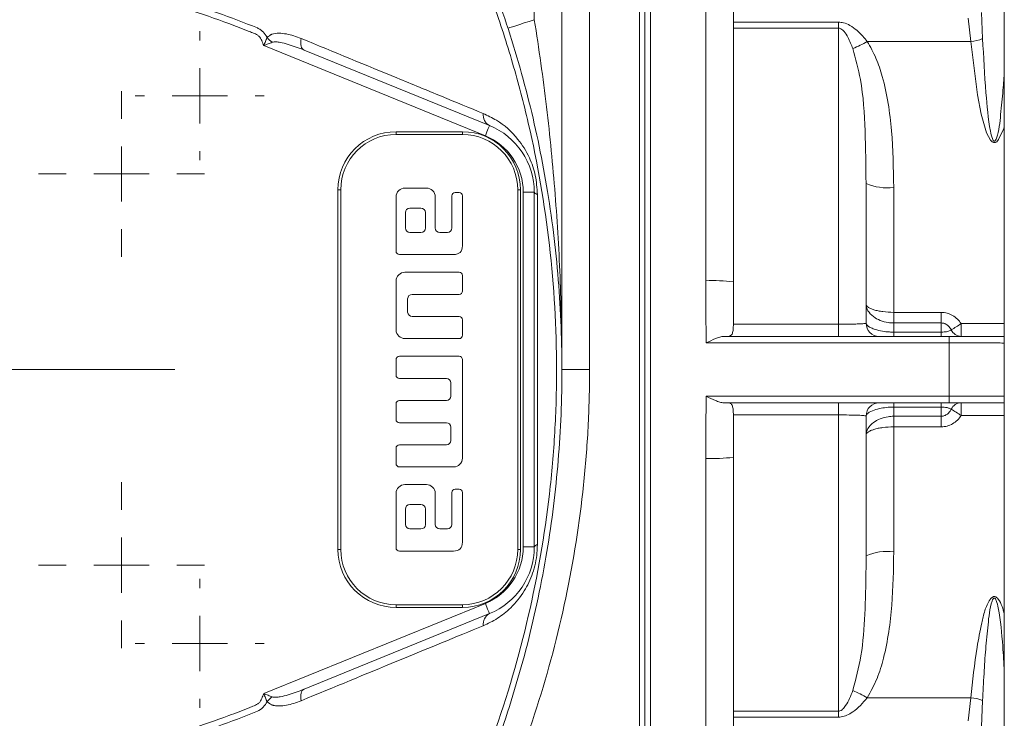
# Model space of a CAD drawing. Header units: millimetres. Extents: x 197 to 1079, y -127 to 860.
# Tile 4 of 28: x 372 to 461, y -66 to -3. Entities that reach past the tile are written whole.
import ezdxf

# ---------------------------------------------------------------- set-up
doc = ezdxf.new("R2010")
doc.units = ezdxf.units.MM

# ---------------------------------------------------------------- blocks, each defined once
blk = doc.blocks.new('SW_CENTERMARKSYMBOL_17')
at = {"color": 0, "linetype": 'Continuous', "lineweight": 0}
for p, q in [((0, 5), (0, 7.5)), ((0, 0), (0, 2.5)), ((-5, 0), (-7.5, 0)), ((0, 0), (-2.5, 0)), ((0, 0), (0, -2.5)), ((0, 0), (2.5, 0)), ((5, 0), (7.5, 0)), ((0, -5), (0, -7.5))]:
    blk.add_line(p, q, dxfattribs=at)
blk = doc.blocks.new('SW_CENTERMARKSYMBOL_19')
at = {"color": 0, "linetype": 'Continuous', "lineweight": 0}
for p, q in [((0, 5), (0, 22.5)), ((0, 0), (0, 2.5)), ((-5, 0), (-22.5, 0)), ((0, 0), (-2.5, 0)), ((0, 0), (0, -2.5)), ((0, 0), (2.5, 0)), ((5, 0), (22.5, 0)), ((0, -5), (0, -22.5))]:
    blk.add_line(p, q, dxfattribs=at)
blk = doc.blocks.new('SW_CENTERMARKSYMBOL_22')
at = {"color": 0, "linetype": 'Continuous', "lineweight": 0}
for p, q in [((0, 5), (0, 7.5)), ((0, 0), (0, 2.5)), ((-5, 0), (-7.5, 0)), ((0, 0), (-2.5, 0)), ((0, 0), (0, -2.5)), ((0, 0), (2.5, 0)), ((5, 0), (7.5, 0)), ((0, -5), (0, -7.5))]:
    blk.add_line(p, q, dxfattribs=at)
blk = doc.blocks.new('SW_CENTERMARKSYMBOL_25')
at = {"color": 0, "linetype": 'Continuous', "lineweight": 0}
for p, q in [((0, 5), (0, 5.825)), ((0, 0), (0, 2.5)), ((-5, 0), (-5.825, 0)), ((0, 0), (-2.5, 0)), ((0, 0), (0, -2.5)), ((0, 0), (2.5, 0)), ((5, 0), (5.825, 0)), ((0, -5), (0, -5.825))]:
    blk.add_line(p, q, dxfattribs=at)
blk = doc.blocks.new('SW_CENTERMARKSYMBOL_28')
at = {"color": 0, "linetype": 'Continuous', "lineweight": 0}
for p, q in [((0, 5), (0, 5.825)), ((0, 0), (0, 2.5)), ((-5, 0), (-5.825, 0)), ((0, 0), (-2.5, 0)), ((0, 0), (0, -2.5)), ((0, 0), (2.5, 0)), ((5, 0), (5.825, 0)), ((0, -5), (0, -5.825))]:
    blk.add_line(p, q, dxfattribs=at)

msp = doc.modelspace()

# ---------------------------------------------------------------- linework, layer by layer
at = {"color": 7, "linetype": 'Continuous', "lineweight": 15}
for p, q in [((418.343, -3.265), (418.343, 40.112)), ((420.843, 40.112), (420.843, -34.888)), ((460.843, -88.388), (460.843, 18.612)), ((423.343, 5.208), (423.343, -34.888)), ((427.843, -74.983), (427.843, 5.208)), ((428.343, -74.883), (428.343, 5.108)), ((428.843, 5.208), (428.843, -74.983)), ((433.843, -26.86), (433.843, 5.208)), ((436.343, 4.707), (436.343, -26.96)), ((458.767, -2.612), (458.882, -4.968)), ((436.343, -3.481), (445.843, -3.481)), ((445.843, -3.481), (445.843, -4.02)), ((457.82, -5.223), (457.59, -3.138)), ((445.843, -4.02), (436.343, -4.02)), ((445.843, -30.79), (445.843, -4.02)), ((457.82, -5.223), (448.447, -5.223)), ((413.917, -13.761), (393.883, -5.604)), ((397.53, -6.009), (414.294, -12.835)), ((405.843, -13.388), (411.843, -13.388)), ((405.843, -13.388), (405.843, -13.638)), ((411.843, -13.638), (405.843, -13.638)), ((411.843, -13.388), (411.843, -13.638)), ((400.593, -51.138), (400.593, -18.638)), ((400.593, -18.638), (400.843, -18.638)), ((400.843, -18.638), (400.843, -51.138)), ((408.593, -18.488), (406.643, -18.488)), ((416.843, -18.638), (417.093, -18.638)), ((416.843, -51.138), (416.843, -18.638)), ((417.093, -18.638), (417.093, -51.138)), ((448.343, -18.056), (448.343, -30.688)), ((450.843, -18.419), (450.843, -29.713)), ((405.843, -19.287), (405.843, -24.187)), ((409.393, -22.088), (409.393, -19.287)), ((410.894, -19.188), (410.894, -22.088)), ((411.543, -18.888), (411.193, -18.888)), ((411.843, -23.688), (411.843, -19.188)), ((417.343, -50.92), (417.343, -18.855)), ((418.343, -18.855), (417.343, -18.855)), ((418.343, -18.855), (418.343, -50.92)), ((408.093, -20.288), (407.093, -20.288)), ((406.693, -20.688), (406.693, -22.088)), ((408.494, -22.088), (408.494, -20.688)), ((407.093, -22.488), (408.093, -22.488)), ((410.493, -22.488), (409.793, -22.488)), ((406.143, -24.488), (411.043, -24.488)), ((411.543, -26.087), (406.643, -26.087)), ((411.843, -27.788), (411.843, -26.388)), ((405.843, -26.888), (405.843, -31.288)), ((436.343, -30.79), (436.343, -26.96)), ((406.893, -29.687), (406.893, -28.487)), ((407.293, -28.088), (411.543, -28.088)), ((411.543, -30.088), (407.293, -30.088)), ((450.843, -30.67), (450.843, -29.713)), ((450.843, -29.713), (455.143, -29.713)), ((455.143, -30.67), (455.143, -29.713)), ((411.843, -31.788), (411.843, -30.388)), ((436.343, -30.79), (445.843, -30.79)), ((445.843, -30.79), (445.843, -31.888)), ((450.843, -30.67), (450.843, -31.501)), ((455.143, -30.67), (450.843, -30.67)), ((455.143, -31.501), (455.143, -30.67)), ((456.944, -30.732), (456.944, -31.888)), ((435.496, -31.888), (455.843, -31.888)), ((450.843, -31.501), (450.843, -31.888)), ((450.843, -31.501), (455.143, -31.501)), ((455.143, -31.501), (455.143, -31.888)), ((455.843, -31.888), (455.843, -32.48)), ((406.643, -32.087), (411.543, -32.087)), ((455.843, -32.48), (433.885, -32.48)), ((455.843, -37.295), (455.843, -32.48)), ((411.543, -33.688), (406.141, -33.682)), ((405.843, -33.987), (405.845, -35.389)), ((411.843, -42.888), (411.843, -33.987)), ((420.843, -34.888), (423.343, -34.888)), ((406.143, -35.688), (410.394, -35.688)), ((410.793, -36.088), (410.793, -37.288)), ((433.885, -37.295), (455.843, -37.295)), ((455.843, -37.295), (455.843, -37.888)), ((405.843, -37.988), (405.845, -39.395)), ((410.394, -37.688), (406.141, -37.684)), ((455.843, -37.888), (435.496, -37.888)), ((445.843, -37.888), (445.843, -38.985)), ((450.843, -37.888), (450.843, -38.275)), ((450.843, -38.275), (450.843, -39.105)), ((455.143, -38.275), (450.843, -38.275)), ((455.143, -37.888), (455.143, -38.275)), ((455.143, -39.105), (455.143, -38.275)), ((456.944, -37.888), (456.944, -39.044)), ((436.343, -42.815), (436.343, -38.985)), ((445.843, -38.985), (436.343, -38.985)), ((445.843, -65.755), (445.843, -38.985)), ((448.343, -39.088), (448.343, -51.719)), ((450.843, -39.105), (450.843, -40.062)), ((450.843, -39.105), (455.143, -39.105)), ((455.143, -39.105), (455.143, -40.062)), ((406.143, -39.688), (410.394, -39.688)), ((450.843, -40.062), (450.843, -51.356)), ((455.143, -40.062), (450.843, -40.062)), ((410.793, -40.088), (410.793, -41.288)), ((410.394, -41.688), (406.143, -41.688)), ((405.845, -41.986), (405.843, -43.388)), ((433.843, -74.983), (433.843, -42.915)), ((436.343, -42.815), (436.343, -74.482)), ((406.143, -43.688), (411.043, -43.688)), ((408.593, -45.288), (406.643, -45.288)), ((405.843, -46.088), (405.843, -50.988)), ((409.393, -48.888), (409.393, -46.088)), ((410.894, -45.988), (410.894, -48.888)), ((411.543, -45.688), (411.193, -45.688)), ((411.843, -50.488), (411.843, -45.988)), ((408.093, -47.088), (407.093, -47.088)), ((406.693, -47.488), (406.693, -48.888)), ((408.494, -48.888), (408.494, -47.488)), ((407.093, -49.288), (408.093, -49.288)), ((410.493, -49.288), (409.793, -49.288)), ((400.593, -51.138), (400.843, -51.138)), ((406.143, -51.288), (411.043, -51.288)), ((416.843, -51.138), (417.093, -51.138)), ((418.343, -50.92), (417.343, -50.92)), ((393.883, -64.171), (413.917, -56.014)), ((414.294, -56.94), (397.53, -63.766)), ((405.843, -56.138), (405.843, -56.388)), ((405.843, -56.138), (411.843, -56.138)), ((411.843, -56.388), (405.843, -56.388)), ((411.843, -56.138), (411.843, -56.388)), ((457.82, -64.552), (448.447, -64.552)), ((457.59, -66.637), (457.82, -64.552)), ((458.882, -64.807), (458.767, -67.163)), ((436.343, -65.755), (445.843, -65.755)), ((445.843, -66.294), (445.843, -65.755)), ((445.843, -66.294), (436.343, -66.294))]:
    msp.add_line(p, q, dxfattribs=at)
at = {"color": 8, "linetype": 'Continuous', "lineweight": 15}
for p, q in [((456.944, -30.732), (460.843, -30.732)), ((460.843, -39.044), (456.944, -39.044))]:
    msp.add_line(p, q, dxfattribs=at)
at = {"color": 7, "linetype": 'Continuous', "lineweight": 15, "flags": 128}
for points in [[(418.343, -3.265), (417.879, -3.415), (417.433, -3.56), (417.022, -3.693), (416.662, -3.81), (416.366, -3.906), (416.146, -3.977), (416.011, -4.021), (415.965, -4.036)], [(397.53, -6.009), (397.441, -5.957), (397.366, -5.878), (397.305, -5.773), (397.261, -5.644), (397.233, -5.495), (397.223, -5.329), (397.231, -5.148), (397.256, -4.956)], [(414.294, -12.835), (414.287, -12.853), (414.266, -12.906), (414.231, -12.991), (414.184, -13.106), (414.127, -13.247), (414.062, -13.407), (413.991, -13.581), (413.917, -13.761)], [(418.343, -18.855), (418.348, -18.882), (418.361, -18.909), (418.383, -18.935), (418.414, -18.961), (418.454, -18.986), (418.501, -19.01), (418.557, -19.034), (418.62, -19.056)], [(418.343, -50.92), (418.348, -50.893), (418.361, -50.867), (418.383, -50.84), (418.414, -50.814), (418.454, -50.789), (418.501, -50.765), (418.557, -50.741), (418.62, -50.719)], [(414.294, -56.94), (414.287, -56.922), (414.266, -56.87), (414.231, -56.784), (414.184, -56.669), (414.127, -56.529), (414.062, -56.368), (413.991, -56.195), (413.917, -56.014)], [(397.53, -63.766), (397.441, -63.818), (397.366, -63.898), (397.305, -64.003), (397.261, -64.131), (397.233, -64.28), (397.223, -64.447), (397.231, -64.628), (397.256, -64.82)]]:
    msp.add_lwpolyline(points, dxfattribs=at)
at = {"color": 8, "linetype": 'Continuous', "lineweight": 15, "flags": 128}
msp.add_lwpolyline([(460.843, -12.926), (460.803, -13.086), (460.328, -14.103), (460.156, -14.292), (460.061, -14.349), (459.952, -14.375), (459.854, -14.36), (459.746, -14.303), (459.59, -14.145), (459.248, -13.484), (458.749, -11.795), (458.425, -10.065), (457.82, -5.223), (457.82, -5.223)], dxfattribs=at)
at = {"color": 7, "linetype": 'Continuous', "lineweight": 15}
for centre, radius, start, end in [((396.335, -3.098), 2.783, 219.62148, 232.53444), ((444.328, 1.436), 7.831, 291.0844, 301.73737), ((457.705, -2.413), 2.813, 272.34826, 294.72865), ((414.804, -11.88), 1.082, 172.4968, 241.92438), ((411.843, -18.855), 6.5, 360, 67.84685), ((405.843, -18.638), 5.25, 90, 180), ((405.843, -18.638), 5, 90, 180), ((411.843, -18.638), 5.25, 360, 90), ((411.843, -18.638), 5, 360, 90), ((411.843, -18.855), 5.5, 360, 67.84685), ((450.231, -13.84), 4.62, 245.87849, 277.60983), ((434.467, -42.506), 15.659, 83.11904, 92.2838), ((449.543, -30.688), 1.2, 180, 270), ((445.584, -13.928), 20.283, 301.04185, 304.05926), ((456.973, -30.855), 1.033, 205.89183, 268.39988), ((449.543, -39.088), 1.2, 90, 180), ((456.973, -38.92), 1.033, 91.60012, 154.10817), ((445.584, -55.847), 20.283, 55.94074, 58.95815), ((434.467, -27.269), 15.659, 267.7162, 276.88096), ((405.843, -51.138), 5.25, 180, 270), ((405.843, -51.138), 5, 180, 270), ((411.843, -51.138), 5.25, 270, 360), ((411.843, -51.138), 5, 270, 360), ((411.843, -50.92), 5.5, 292.15315, 0), ((411.843, -50.92), 6.5, 292.15315, 360), ((450.231, -55.936), 4.62, 82.39017, 114.12151), ((414.804, -57.895), 1.082, 118.07567, 187.5042), ((444.328, -71.211), 7.831, 58.26263, 68.9156), ((396.335, -66.677), 2.782, 127.48131, 140.41194), ((457.705, -67.362), 2.813, 65.27135, 87.65174)]:
    msp.add_arc(centre, radius, start, end, dxfattribs=at)
for points, knots in [([(410.691, 9.014), (411.546, 7.185), (413.258, 3.518), (415.663, -2.865), (417.847, -10.118), (419.585, -18.338), (420.633, -26.755), (420.962, -35.231), (420.576, -43.623), (419.497, -51.954), (417.702, -60.245), (415.462, -67.495), (413.088, -73.674), (411.491, -77.082), (410.691, -78.789)], [0, 0, 0, 0, 0.066645, 0.133536, 0.224987, 0.316439, 0.410547, 0.504656, 0.596106, 0.687556, 0.781663, 0.87577, 0.937786, 1, 1, 1, 1]), ([(410.248, -78.419), (410.275, -78.366), (410.3, -78.312), (410.352, -78.206), (410.429, -78.046), (410.609, -77.674), (410.964, -76.927), (411.659, -75.425), (412.227, -74.127), (413.325, -71.515), (414.008, -69.751), (415.906, -64.404), (416.958, -60.802), (418.646, -53.523), (419.283, -49.848), (419.925, -44.279), (420.087, -42.414), (420.25, -39.601), (420.29, -38.662), (420.345, -36.777), (420.359, -35.832), (420.359, -31.104), (420.14, -27.358), (419.285, -19.937), (418.648, -16.261), (417.382, -10.8), (416.907, -8.988), (415.853, -5.382), (415.273, -3.586), (414.007, -0.021), (413.324, 1.74), (412.226, 4.352), (411.848, 5.218), (411.067, 6.938), (410.663, 7.795), (410.248, 8.643)], [0, 0, 0, 0, 0.001953, 0.001953, 0.003906, 0.007812, 0.015625, 0.03125, 0.0625, 0.0625, 0.125, 0.125, 0.25, 0.25, 0.375, 0.375, 0.4375, 0.4375, 0.46875, 0.46875, 0.5, 0.5, 0.625, 0.625, 0.75, 0.75, 0.8125, 0.8125, 0.875, 0.875, 0.9375, 0.9375, 0.96875, 0.96875, 1, 1, 1, 1]), ([(333.456, -3.982), (334.647, -3.497), (335.85, -3.042), (338.276, -2.19), (339.5, -1.794), (343.187, -0.698), (345.663, -0.091), (353.15, 1.368), (358.216, 1.861), (368.501, 1.859), (373.575, 1.364), (379.834, 0.14), (381.081, -0.135), (383.568, -0.748), (384.809, -1.085), (388.502, -2.188), (390.928, -3.042), (393.309, -4.013)], [0, 0, 0, 0, 0.0625, 0.0625, 0.125, 0.125, 0.25, 0.25, 0.5, 0.5, 0.75, 0.75, 0.8125, 0.8125, 0.875, 0.875, 1, 1, 1, 1]), ([(393.883, -5.604), (393.822, -5.454), (393.761, -5.303), (393.638, -5.003), (393.546, -4.864), (393.369, -4.698), (393.302, -4.648), (393.163, -4.566), (393.087, -4.535), (392.86, -4.443), (392.709, -4.381), (391.952, -4.078), (391.343, -3.843), (389.508, -3.16), (388.275, -2.736), (385.788, -1.949), (384.532, -1.586), (382.013, -0.924), (380.749, -0.626), (374.407, 0.708), (369.263, 1.27), (362.743, 1.329), (361.439, 1.308), (358.844, 1.202), (357.552, 1.116), (353.69, 0.766), (351.136, 0.406), (346.065, -0.564), (343.55, -1.175), (339.807, -2.283), (338.563, -2.685), (336.1, -3.55), (334.879, -4.013), (333.67, -4.506)], [0, 0, 0, 0, 0.007812, 0.007812, 0.015625, 0.015625, 0.019531, 0.019531, 0.023438, 0.023438, 0.03125, 0.03125, 0.0625, 0.0625, 0.125, 0.125, 0.1875, 0.1875, 0.25, 0.25, 0.5, 0.5, 0.5625, 0.5625, 0.625, 0.625, 0.75, 0.75, 0.875, 0.875, 0.9375, 0.9375, 1, 1, 1, 1]), ([(418.343, -3.265), (418.769, -5.889), (419.137, -8.518), (419.764, -13.785), (420.022, -16.423), (420.434, -21.694), (420.588, -24.33), (420.792, -29.606), (420.843, -32.248), (420.843, -34.888)], [0, 0, 0, 0, 0.25, 0.25, 0.5, 0.5, 0.75, 0.75, 1, 1, 1, 1]), ([(445.843, -3.481), (446.001, -3.494), (446.37, -3.525), (447.176, -3.901), (447.86, -4.519), (448.316, -5.066), (448.447, -5.223)], [0, 0, 0, 0, 0.1430377, 0.335387, 0.8088182, 1, 1, 1, 1]), ([(393.309, -4.013), (393.402, -4.059), (393.491, -4.114), (393.661, -4.234), (393.743, -4.301), (393.967, -4.519), (394.092, -4.69), (394.191, -4.872)], [0, 0, 0, 0, 0.25, 0.25, 0.5, 0.5, 1, 1, 1, 1]), ([(447.145, -5.87), (447.08, -5.706), (446.866, -5.17), (446.566, -4.543), (446.162, -4.122), (445.962, -4.03), (445.879, -4.023), (445.843, -4.02)], [0, 0, 0, 0, 0.227007, 0.740111, 0.903092, 0.958549, 1, 1, 1, 1]), ([(394.191, -4.872), (394.175, -4.897), (394.158, -4.923), (394.134, -4.963), (394.129, -4.979), (394.117, -5.009), (394.111, -5.024), (394.081, -5.1), (394.057, -5.162), (393.983, -5.349), (393.932, -5.478), (393.883, -5.604)], [0, 0, 0, 0, 0.125, 0.125, 0.1875, 0.1875, 0.25, 0.25, 0.5, 0.5, 1, 1, 1, 1]), ([(394.642, -5.306), (394.525, -5.356), (394.4, -5.403), (394.145, -5.503), (394.013, -5.554), (393.883, -5.604)], [0, 0, 0, 0, 0.5, 0.5, 1, 1, 1, 1]), ([(394.191, -4.872), (394.254, -4.811), (394.322, -4.758), (394.428, -4.687), (394.464, -4.664), (394.52, -4.633), (394.538, -4.623), (394.576, -4.603), (394.596, -4.593), (394.614, -4.584)], [0, 0, 0, 0, 0.5, 0.5, 0.75, 0.75, 0.875, 0.875, 1, 1, 1, 1]), ([(394.614, -4.584), (394.822, -4.515), (395.044, -4.49), (395.49, -4.49), (395.713, -4.515), (396.379, -4.635), (396.822, -4.777), (397.256, -4.956)], [0, 0, 0, 0, 0.25, 0.25, 0.5, 0.5, 1, 1, 1, 1]), ([(397.53, -6.009), (397.059, -5.818), (396.584, -5.642), (395.86, -5.427), (395.617, -5.363), (395.248, -5.295), (395.125, -5.277), (394.94, -5.267), (394.879, -5.266), (394.758, -5.274), (394.697, -5.283), (394.642, -5.306)], [0, 0, 0, 0, 0.5, 0.5, 0.75, 0.75, 0.875, 0.875, 0.9375, 0.9375, 1, 1, 1, 1]), ([(397.256, -4.956), (400.261, -6.195), (403.154, -7.389), (407.3, -9.096), (408.645, -9.649), (411.252, -10.721), (412.516, -11.24), (413.731, -11.739)], [0, 0, 0, 0, 0.5, 0.5, 0.75, 0.75, 1, 1, 1, 1]), ([(448.447, -5.223), (448.729, -5.722), (449.3, -6.732), (450.158, -9.414), (450.763, -13.324), (450.816, -16.708), (450.843, -18.419)], [0, 0, 0, 0, 0.127113, 0.25755, 0.624479, 1, 1, 1, 1]), ([(448.343, -18.056), (448.324, -16.471), (448.286, -13.285), (448.051, -9.194), (447.398, -6.796), (447.145, -5.87)], [0, 0, 0, 0, 0.378356, 0.759944, 1, 1, 1, 1]), ([(413.731, -11.739), (414.136, -11.929), (415.25, -12.453), (416.724, -13.733), (417.886, -15.556), (418.513, -17.337), (418.584, -18.483), (418.62, -19.056)], [0, 0, 0, 0, 0.173655, 0.477451, 0.679813, 0.839761, 1, 1, 1, 1]), ([(418.62, -19.056), (418.621, -21.929), (418.624, -27.378), (418.624, -35.477), (418.623, -43.204), (418.621, -48.203), (418.62, -50.719)], [0, 0, 0, 0, 0.274802, 0.521179, 0.759089, 1, 1, 1, 1]), ([(450.843, -30.67), (450.673, -30.663), (450.248, -30.644), (449.597, -30.461), (448.94, -30.097), (448.462, -29.575), (448.344, -29.165), (448.343, -28.965), (448.343, -28.963)], [0, 0, 0, 0, 0.129061, 0.321276, 0.518617, 0.758756, 0.997267, 1, 1, 1, 1]), ([(450.843, -29.713), (450.508, -29.713), (450.175, -29.692), (449.719, -29.632), (449.572, -29.607), (449.301, -29.55), (449.175, -29.518), (448.945, -29.447), (448.842, -29.408), (448.665, -29.327), (448.59, -29.284), (448.405, -29.15), (448.343, -29.057), (448.343, -28.963)], [0, 0, 0, 0, 0.25, 0.25, 0.375, 0.375, 0.5, 0.5, 0.625, 0.625, 0.75, 0.75, 1, 1, 1, 1]), ([(456.944, -30.732), (456.843, -30.582), (456.728, -30.443), (456.47, -30.195), (456.325, -30.084), (456.015, -29.904), (455.848, -29.833), (455.502, -29.737), (455.325, -29.713), (455.143, -29.713)], [0, 0, 0, 0, 0.25, 0.25, 0.5, 0.5, 0.75, 0.75, 1, 1, 1, 1]), ([(435.847, -31.888), (435.945, -31.888), (436.029, -31.868), (436.168, -31.775), (436.219, -31.703), (436.292, -31.505), (436.314, -31.381), (436.339, -31.103), (436.343, -30.948), (436.343, -30.79)], [0, 0, 0, 0, 0.25, 0.25, 0.5, 0.5, 0.75, 0.75, 1, 1, 1, 1]), ([(445.843, -30.79), (446.009, -30.79), (446.172, -30.789), (446.493, -30.787), (446.652, -30.785), (446.955, -30.78), (447.099, -30.777), (447.371, -30.77), (447.499, -30.766), (447.729, -30.757), (447.833, -30.752), (448.015, -30.741), (448.092, -30.735), (448.278, -30.716), (448.343, -30.702), (448.343, -30.688)], [0, 0, 0, 0, 0.125, 0.125, 0.25, 0.25, 0.375, 0.375, 0.5, 0.5, 0.625, 0.625, 0.75, 0.75, 1, 1, 1, 1]), ([(448.343, -30.688), (448.384, -30.785), (448.444, -30.929), (448.802, -31.127), (449.206, -31.284), (449.773, -31.421), (450.362, -31.492), (450.714, -31.498), (450.843, -31.501)], [0, 0, 0, 0, 0.272759, 0.400077, 0.547028, 0.73898, 0.903785, 1, 1, 1, 1]), ([(455.143, -30.67), (455.243, -30.68), (455.36, -30.692), (455.58, -30.781), (455.811, -30.943), (455.969, -31.164), (456.038, -31.295), (456.044, -31.306)], [0, 0, 0, 0, 0.253762, 0.295979, 0.608352, 0.967359, 1, 1, 1, 1]), ([(435.496, -31.888), (435.376, -31.888), (435.25, -31.912), (434.986, -31.987), (434.852, -32.036), (434.446, -32.204), (434.164, -32.343), (433.885, -32.48)], [0, 0, 0, 0, 0.25, 0.25, 0.5, 0.5, 1, 1, 1, 1]), ([(455.143, -31.501), (455.234, -31.498), (455.342, -31.495), (455.545, -31.474), (455.76, -31.433), (455.938, -31.368), (456.016, -31.322), (456.044, -31.306)], [0, 0, 0, 0, 0.209066, 0.248722, 0.516382, 0.831673, 1, 1, 1, 1]), ([(455.843, -31.888), (456.475, -31.888), (457.738, -31.888), (459.384, -31.888), (460.474, -31.888), (460.767, -31.888), (460.843, -31.888)], [0, 0, 0, 0, 0.298325, 0.596649, 0.894983, 1, 1, 1, 1]), ([(460.843, -32.488), (460.843, -32.487), (460.811, -32.487), (460.682, -32.486), (460.586, -32.485), (460.336, -32.484), (460.181, -32.484), (459.815, -32.483), (459.608, -32.483), (459.147, -32.482), (458.89, -32.482), (458.346, -32.481), (458.059, -32.481), (457.605, -32.481), (457.449, -32.481), (457.135, -32.481), (456.977, -32.481), (456.498, -32.48), (456.173, -32.48), (455.843, -32.48)], [0, 0, 0, 0, 0.125, 0.125, 0.25, 0.25, 0.375, 0.375, 0.5, 0.5, 0.625, 0.625, 0.75, 0.75, 0.8125, 0.8125, 0.875, 0.875, 1, 1, 1, 1]), ([(423.343, -34.888), (423.343, -36.631), (423.298, -38.371), (423.116, -41.846), (422.98, -43.583), (422.436, -48.773), (421.897, -52.176), (420.485, -58.875), (419.611, -62.17), (417.534, -68.655), (416.331, -71.845), (414.961, -74.983)], [0, 0, 0, 0, 0.125, 0.125, 0.25, 0.25, 0.5, 0.5, 0.75, 0.75, 1, 1, 1, 1]), ([(435.496, -37.888), (435.376, -37.888), (435.25, -37.863), (434.986, -37.788), (434.852, -37.739), (434.446, -37.571), (434.164, -37.432), (433.885, -37.295)], [0, 0, 0, 0, 0.25, 0.25, 0.5, 0.5, 1, 1, 1, 1]), ([(455.843, -37.295), (456.173, -37.295), (456.498, -37.295), (456.977, -37.295), (457.135, -37.295), (457.449, -37.294), (457.605, -37.294), (458.059, -37.294), (458.346, -37.294), (458.89, -37.293), (459.147, -37.293), (459.608, -37.292), (459.815, -37.292), (460.181, -37.291), (460.336, -37.291), (460.586, -37.29), (460.682, -37.289), (460.811, -37.289), (460.843, -37.288), (460.843, -37.288)], [0, 0, 0, 0, 0.125, 0.125, 0.1875, 0.1875, 0.25, 0.25, 0.375, 0.375, 0.5, 0.5, 0.625, 0.625, 0.75, 0.75, 0.875, 0.875, 1, 1, 1, 1]), ([(436.343, -38.985), (436.343, -38.827), (436.339, -38.674), (436.314, -38.395), (436.292, -38.271), (436.22, -38.074), (436.168, -38), (436.031, -37.908), (435.945, -37.888), (435.847, -37.888)], [0, 0, 0, 0, 0.25, 0.25, 0.5, 0.5, 0.75, 0.75, 1, 1, 1, 1]), ([(450.843, -38.275), (450.614, -38.282), (450.164, -38.296), (449.485, -38.413), (448.844, -38.611), (448.414, -38.861), (448.365, -39.02), (448.343, -39.088)], [0, 0, 0, 0, 0.170154, 0.332758, 0.548547, 0.80742, 1, 1, 1, 1]), ([(456.044, -38.469), (455.972, -38.431), (455.849, -38.365), (455.563, -38.301), (455.345, -38.28), (455.217, -38.275), (455.169, -38.275), (455.143, -38.275)], [0, 0, 0, 0, 0.403918, 0.699619, 0.887326, 0.941143, 1, 1, 1, 1]), ([(460.843, -37.888), (460.767, -37.888), (460.474, -37.888), (459.384, -37.888), (457.738, -37.888), (456.475, -37.888), (455.843, -37.888)], [0, 0, 0, 0, 0.105017, 0.403351, 0.701675, 1, 1, 1, 1]), ([(448.343, -39.088), (448.343, -39.08), (448.327, -39.073), (448.264, -39.06), (448.217, -39.053), (448.092, -39.04), (448.016, -39.034), (447.836, -39.023), (447.731, -39.018), (447.501, -39.009), (447.375, -39.005), (447.102, -38.998), (446.956, -38.995), (446.504, -38.988), (446.175, -38.985), (445.843, -38.985)], [0, 0, 0, 0, 0.125, 0.125, 0.25, 0.25, 0.375, 0.375, 0.5, 0.5, 0.625, 0.625, 0.75, 0.75, 1, 1, 1, 1]), ([(448.343, -40.812), (448.343, -40.81), (448.344, -40.611), (448.462, -40.2), (448.94, -39.679), (449.597, -39.314), (450.248, -39.131), (450.673, -39.112), (450.843, -39.105)], [0, 0, 0, 0, 0.002733, 0.241244, 0.481383, 0.678724, 0.870939, 1, 1, 1, 1]), ([(455.143, -39.105), (455.201, -39.101), (455.302, -39.095), (455.493, -39.038), (455.763, -38.882), (455.945, -38.653), (456.033, -38.489), (456.044, -38.469)], [0, 0, 0, 0, 0.14822, 0.256758, 0.507589, 0.939861, 1, 1, 1, 1]), ([(455.143, -40.062), (455.325, -40.062), (455.507, -40.037), (455.852, -39.941), (456.016, -39.871), (456.483, -39.599), (456.743, -39.342), (456.944, -39.044)], [0, 0, 0, 0, 0.25, 0.25, 0.5, 0.5, 1, 1, 1, 1]), ([(450.843, -40.062), (450.508, -40.062), (450.175, -40.084), (449.719, -40.143), (449.572, -40.168), (449.301, -40.225), (449.175, -40.257), (448.945, -40.329), (448.842, -40.367), (448.665, -40.448), (448.59, -40.491), (448.405, -40.625), (448.343, -40.719), (448.343, -40.812)], [0, 0, 0, 0, 0.25, 0.25, 0.375, 0.375, 0.5, 0.5, 0.625, 0.625, 0.75, 0.75, 1, 1, 1, 1]), ([(418.62, -50.719), (418.614, -50.959), (418.59, -51.818), (418.254, -53.332), (417.415, -55.067), (416.297, -56.412), (415.028, -57.426), (414.163, -57.833), (413.731, -58.037)], [0, 0, 0, 0, 0.068136, 0.244022, 0.4182162, 0.6300618, 0.8148665, 1, 1, 1, 1]), ([(450.843, -51.356), (450.819, -52.969), (450.771, -56.215), (450.217, -60.047), (449.393, -62.844), (448.765, -63.979), (448.447, -64.552)], [0, 0, 0, 0, 0.353813, 0.712218, 0.854603, 1, 1, 1, 1]), ([(447.145, -63.905), (447.422, -62.863), (448.018, -60.624), (448.247, -56.982), (448.339, -53.95), (448.342, -52.177), (448.343, -51.719)], [0, 0, 0, 0, 0.2695454, 0.5791902, 0.8912101, 1, 1, 1, 1]), ([(413.731, -58.037), (411.3, -59.034), (408.693, -60.106), (403.164, -62.382), (400.261, -63.58), (397.256, -64.82)], [0, 0, 0, 0, 0.5, 0.5, 1, 1, 1, 1]), ([(394.642, -64.469), (394.698, -64.492), (394.757, -64.501), (394.878, -64.509), (394.939, -64.509), (395.124, -64.498), (395.247, -64.48), (395.614, -64.413), (395.858, -64.349), (396.582, -64.134), (397.058, -63.958), (397.53, -63.766)], [0, 0, 0, 0, 0.0625, 0.0625, 0.125, 0.125, 0.25, 0.25, 0.5, 0.5, 1, 1, 1, 1]), ([(445.843, -65.755), (445.888, -65.75), (446.011, -65.737), (446.133, -65.657), (446.313, -65.504), (446.72, -64.972), (446.959, -64.374), (447.145, -63.905)], [0, 0, 0, 0, 0.052147, 0.143012, 0.171567, 0.351103, 1, 1, 1, 1]), ([(333.67, -65.269), (334.879, -65.762), (336.1, -66.225), (338.561, -67.089), (339.804, -67.491), (343.554, -68.602), (346.074, -69.213), (351.15, -70.184), (353.707, -70.543), (357.571, -70.893), (358.863, -70.978), (361.458, -71.083), (362.763, -71.104), (366.674, -71.068), (369.262, -70.914), (374.402, -70.354), (376.954, -69.947), (380.754, -69.148), (382.016, -68.85), (384.531, -68.19), (385.785, -67.827), (388.273, -67.04), (389.507, -66.615), (391.342, -65.933), (391.951, -65.698), (392.708, -65.394), (392.86, -65.333), (393.086, -65.241), (393.162, -65.21), (393.303, -65.127), (393.369, -65.077), (393.488, -64.966), (393.541, -64.902), (393.633, -64.767), (393.67, -64.695), (393.762, -64.471), (393.822, -64.321), (393.883, -64.171)], [0, 0, 0, 0, 0.0625, 0.0625, 0.125, 0.125, 0.25, 0.25, 0.375, 0.375, 0.4375, 0.4375, 0.5, 0.5, 0.625, 0.625, 0.75, 0.75, 0.8125, 0.8125, 0.875, 0.875, 0.9375, 0.9375, 0.96875, 0.96875, 0.976562, 0.976562, 0.980469, 0.980469, 0.984375, 0.984375, 0.988281, 0.988281, 0.992187, 0.992187, 1, 1, 1, 1]), ([(394.191, -64.904), (394.093, -65.085), (393.967, -65.257), (393.668, -65.546), (393.496, -65.669), (393.308, -65.762)], [0, 0, 0, 0, 0.5, 0.5, 1, 1, 1, 1]), ([(394.642, -64.469), (394.525, -64.42), (394.4, -64.372), (394.145, -64.273), (394.013, -64.221), (393.883, -64.171)], [0, 0, 0, 0, 0.5, 0.5, 1, 1, 1, 1]), ([(394.191, -64.904), (394.175, -64.879), (394.158, -64.853), (394.134, -64.813), (394.129, -64.797), (394.117, -64.767), (394.111, -64.752), (394.081, -64.676), (394.057, -64.614), (393.983, -64.426), (393.932, -64.298), (393.883, -64.171)], [0, 0, 0, 0, 0.125, 0.125, 0.1875, 0.1875, 0.25, 0.25, 0.5, 0.5, 1, 1, 1, 1]), ([(397.256, -64.82), (396.822, -64.999), (396.379, -65.14), (395.713, -65.26), (395.491, -65.285), (395.155, -65.285), (395.044, -65.278), (394.881, -65.256), (394.827, -65.247), (394.746, -65.229), (394.72, -65.222), (394.667, -65.208), (394.641, -65.201), (394.614, -65.191)], [0, 0, 0, 0, 0.5, 0.5, 0.75, 0.75, 0.875, 0.875, 0.9375, 0.9375, 0.96875, 0.96875, 1, 1, 1, 1]), ([(448.447, -64.552), (448.043, -65.018), (447.503, -65.64), (446.644, -66.136), (446.192, -66.278), (445.931, -66.29), (445.843, -66.294)], [0, 0, 0, 0, 0.571748, 0.762616, 0.919881, 1, 1, 1, 1]), ([(393.308, -65.762), (390.928, -66.733), (388.502, -67.588), (383.575, -69.058), (381.091, -69.669), (373.59, -71.137), (368.52, -71.633), (358.236, -71.638), (353.167, -71.146), (345.671, -69.686), (343.191, -69.079), (338.267, -67.615), (335.838, -66.762), (333.456, -65.794)], [0, 0, 0, 0, 0.125, 0.125, 0.25, 0.25, 0.5, 0.5, 0.75, 0.75, 0.875, 0.875, 1, 1, 1, 1])]:
    msp.add_open_spline(points, degree=3, knots=knots, dxfattribs=at)
at = {"color": 8, "linetype": 'Continuous', "lineweight": 15}
for points, knots in [([(458.882, -4.968), (458.97, -6.605), (459.121, -9.397), (459.4, -12.424), (459.697, -13.855), (459.821, -14.146), (459.882, -14.221), (459.921, -14.242), (459.947, -14.245), (459.976, -14.238), (460.014, -14.211), (460.078, -14.124), (460.373, -13.352), (460.506, -11.804), (460.724, -9.788), (460.807, -8.481), (460.843, -7.912)], [0, 0, 0, 0, 0.311443, 0.530951, 0.574286, 0.585403, 0.590378, 0.592004, 0.593592, 0.595093, 0.597431, 0.602135, 0.615257, 0.751998, 0.891851, 1, 1, 1, 1]), ([(457.82, -64.552), (457.974, -63.023), (458.201, -60.765), (458.722, -58.144), (459.052, -56.689), (459.369, -55.899), (459.687, -55.507), (459.823, -55.42), (459.93, -55.393), (460.043, -55.411), (460.174, -55.485), (460.419, -55.759), (460.657, -56.28), (460.782, -56.751), (460.843, -56.983)], [0, 0, 0, 0, 0.405046, 0.598551, 0.697076, 0.794114, 0.816046, 0.825533, 0.835142, 0.843528, 0.854034, 0.873046, 0.937345, 1, 1, 1, 1]), ([(460.843, -62.183), (460.8, -61.42), (460.693, -59.502), (460.486, -57.351), (460.189, -55.921), (460.065, -55.63), (460.004, -55.554), (459.965, -55.534), (459.94, -55.53), (459.911, -55.537), (459.873, -55.564), (459.809, -55.652), (459.514, -56.423), (459.379, -57.971), (459.148, -60.155), (458.997, -62.446), (458.921, -63.994), (458.882, -64.807)], [0, 0, 0, 0, 0.142264, 0.357392, 0.399863, 0.410758, 0.415633, 0.417227, 0.418783, 0.420254, 0.422546, 0.427155, 0.440016, 0.574028, 0.711091, 0.848323, 1, 1, 1, 1])]:
    msp.add_open_spline(points, degree=3, knots=knots, dxfattribs=at)
at = {"color": 7, "linetype": 'Continuous', "lineweight": 15}
for points in [[(406.643, -18.488), (406.231, -18.488), (405.843, -18.815), (405.843, -19.287)], [(409.393, -19.287), (409.393, -18.819), (409.013, -18.488), (408.593, -18.488)], [(411.193, -18.888), (411.032, -18.888), (410.894, -19.026), (410.894, -19.188)], [(411.843, -19.188), (411.843, -19.026), (411.708, -18.888), (411.543, -18.888)], [(407.093, -20.288), (406.853, -20.288), (406.693, -20.489), (406.693, -20.688)], [(408.494, -20.688), (408.494, -20.47), (408.311, -20.288), (408.093, -20.288)], [(406.693, -22.088), (406.693, -22.305), (406.861, -22.488), (407.093, -22.488)], [(408.093, -22.488), (408.371, -22.488), (408.494, -22.354), (408.494, -22.088)], [(409.793, -22.488), (409.576, -22.488), (409.393, -22.312), (409.393, -22.088)], [(410.894, -22.088), (410.894, -22.312), (410.711, -22.488), (410.493, -22.488)], [(411.043, -24.488), (411.576, -24.488), (411.843, -24.228), (411.843, -23.688)], [(405.843, -24.187), (405.843, -24.353), (405.978, -24.488), (406.143, -24.488)], [(406.643, -26.087), (406.219, -26.087), (405.843, -26.43), (405.843, -26.888)], [(411.843, -26.388), (411.843, -26.226), (411.708, -26.087), (411.543, -26.087)], [(433.885, -32.48), (433.872, -30.607), (433.843, -28.733), (433.843, -26.86)], [(406.893, -28.487), (406.893, -28.266), (407.076, -28.088), (407.293, -28.088)], [(411.543, -28.088), (411.708, -28.088), (411.843, -27.949), (411.843, -27.788)], [(407.293, -30.088), (407.091, -30.088), (406.893, -29.92), (406.893, -29.687)], [(411.843, -30.388), (411.843, -30.222), (411.708, -30.088), (411.543, -30.088)], [(405.843, -31.288), (405.843, -31.771), (406.253, -32.087), (406.643, -32.087)], [(411.543, -32.087), (411.708, -32.087), (411.843, -31.953), (411.843, -31.788)], [(406.141, -33.682), (405.976, -33.682), (405.843, -33.826), (405.843, -33.987)], [(411.843, -33.987), (411.843, -33.826), (411.708, -33.688), (411.543, -33.688)], [(405.845, -35.389), (405.845, -35.55), (405.978, -35.688), (406.143, -35.688)], [(410.394, -35.688), (410.611, -35.688), (410.793, -35.87), (410.793, -36.088)], [(410.793, -37.288), (410.793, -37.501), (410.615, -37.688), (410.394, -37.688)], [(433.843, -42.915), (433.843, -41.043), (433.872, -39.169), (433.885, -37.295)], [(406.141, -37.684), (405.976, -37.684), (405.843, -37.826), (405.843, -37.988)], [(405.845, -39.395), (405.845, -39.556), (405.978, -39.688), (406.143, -39.688)], [(410.394, -39.688), (410.607, -39.688), (410.793, -39.863), (410.793, -40.088)], [(406.143, -41.688), (405.978, -41.688), (405.845, -41.822), (405.845, -41.986)], [(410.793, -41.288), (410.793, -41.505), (410.622, -41.688), (410.394, -41.688)], [(405.843, -43.388), (405.843, -43.553), (405.978, -43.688), (406.143, -43.688)], [(411.043, -43.688), (411.497, -43.688), (411.843, -43.319), (411.843, -42.888)], [(406.643, -45.288), (406.231, -45.288), (405.843, -45.615), (405.843, -46.088)], [(409.393, -46.088), (409.393, -45.619), (409.013, -45.288), (408.593, -45.288)], [(411.193, -45.688), (411.032, -45.688), (410.894, -45.826), (410.894, -45.988)], [(411.843, -45.988), (411.843, -45.826), (411.708, -45.688), (411.543, -45.688)], [(407.093, -47.088), (406.853, -47.088), (406.693, -47.289), (406.693, -47.488)], [(408.494, -47.488), (408.494, -47.27), (408.311, -47.088), (408.093, -47.088)], [(406.693, -48.888), (406.693, -49.105), (406.861, -49.288), (407.093, -49.288)], [(408.093, -49.288), (408.371, -49.288), (408.494, -49.154), (408.494, -48.888)], [(409.793, -49.288), (409.576, -49.288), (409.393, -49.113), (409.393, -48.888)], [(410.894, -48.888), (410.894, -49.113), (410.711, -49.288), (410.493, -49.288)], [(411.043, -51.288), (411.576, -51.288), (411.843, -51.028), (411.843, -50.488)], [(405.843, -50.988), (405.843, -51.153), (405.978, -51.288), (406.143, -51.288)], [(394.614, -65.191), (394.461, -65.118), (394.317, -65.026), (394.191, -64.904)]]:
    msp.add_open_spline(points, degree=3, dxfattribs=at)

# ---------------------------------------------------------------- block references
at = {"color": 7, "linetype": 'Continuous', "lineweight": 0}
for name, p in [('SW_CENTERMARKSYMBOL_28', (388.092, -10.139)), ('SW_CENTERMARKSYMBOL_17', (381.021, -17.21)), ('SW_CENTERMARKSYMBOL_19', (363.343, -34.888)), ('SW_CENTERMARKSYMBOL_22', (381.021, -52.565)), ('SW_CENTERMARKSYMBOL_25', (388.092, -59.636))]:
    msp.add_blockref(name, p, dxfattribs=at)

doc.saveas('drawing.dxf')
